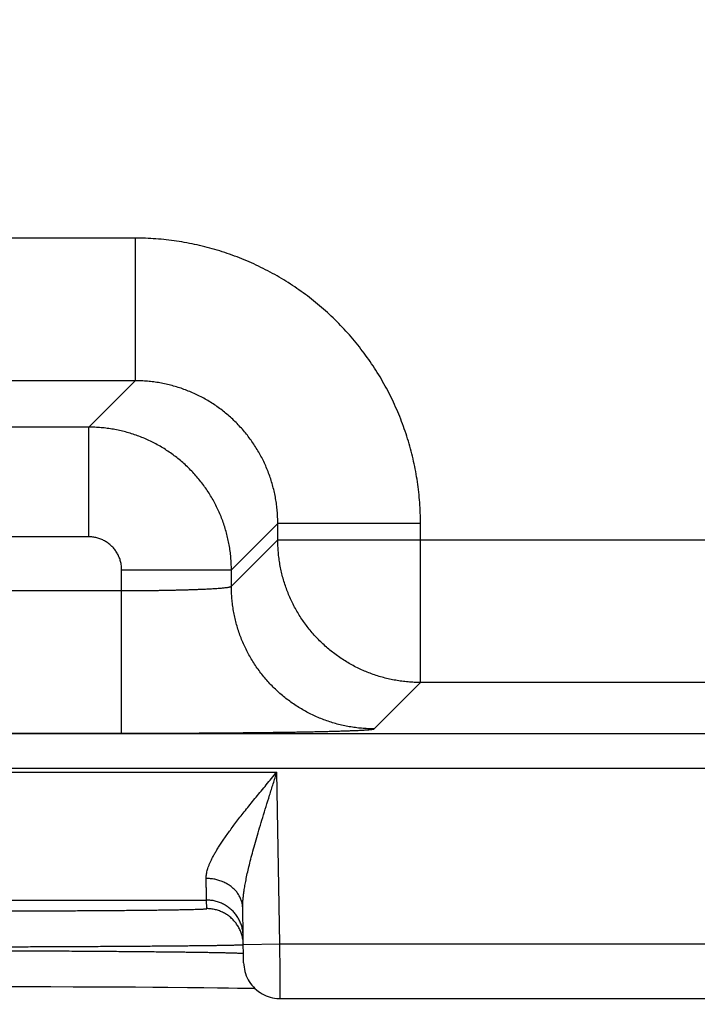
# Model space of a CAD drawing. Header units: inches. Extents: x 0 to 34, y 0 to 22.
# Tile 93 of 111: x 23.144 to 23.515, y 14.686 to 15.225. Entities that reach past the tile are written whole.
import ezdxf

# ---------------------------------------------------------------- set-up
doc = ezdxf.new("R2010")
doc.units = ezdxf.units.IN
doc.header["$LTSCALE"] = 1.87
doc.header["$MEASUREMENT"] = 0
doc.layers.get('0').update_dxf_attribs({"linetype": 'CONTINUOUS'})
doc.layers.add('DIMENSIONS', color=7, linetype='CONTINUOUS')
doc.styles.get("Standard").update_dxf_attribs({"font": 'txt', "width": 0.8})
doc.dimstyles.new('DIMSTYLE_1', dxfattribs={"dimtxt": 0.125, "dimasz": 0.18, "dimexe": 0.18, "dimexo": 0.0625, "dimgap": 0.09, "dimtad": 0, "dimtih": 1, "dimtoh": 1, "dimdec": 3, "dimzin": 4, "dimdsep": 46, "dimtxsty": 'STANDARD', "dimblk": '_FILLED', "dimblk1": '_FILLED', "dimblk2": '_FILLED', "dimcen": 0.09, "dimadec": 0, "dimazin": 0, "dimtp": 0.01, "dimtm": 0.01, "dimtfac": 1, "dimtdec": 3, "dimtofl": 0, "dimtmove": 0, "dimatfit": 3, "dimldrblk": '_FILLED', "dimfxl": 1, "dimtolj": 1, "dimtzin": 4, "dimarcsym": 0})

# ---------------------------------------------------------------- blocks, each defined once
blk = doc.blocks.new('_FILLED')
at = {"color": 0, "linetype": 'BYBLOCK'}
blk.add_solid([(0, 0), (-1, 0.1736), (-1, -0.1736)], dxfattribs=at)
blk = doc.blocks.new('*D16')
at = {"layer": 'DIMENSIONS', "color": 2, "linetype": 'CONTINUOUS'}
for p, q in [((23.03834, 15.50721), (23.03834, 13.06447)), ((23.96834, 15.50721), (23.96834, 13.06447)), ((23.03834, 13.18947), (22.67834, 13.18947)), ((23.96834, 13.18947), (24.32834, 13.18947))]:
    blk.add_line(p, q, dxfattribs=at)
at = {"layer": 'DIMENSIONS', "color": 2, "linetype": 'CONTINUOUS', "xscale": 0.18, "yscale": 0.18, "zscale": 0.18}
blk.add_blockref('_FILLED', (23.03834, 13.18947), dxfattribs=at)
at = {"layer": 'DIMENSIONS', "color": 2, "linetype": 'CONTINUOUS', "xscale": 0.18, "yscale": 0.18, "zscale": 0.18, "rotation": 180}
blk.add_blockref('_FILLED', (23.96834, 13.18947), dxfattribs=at)
at = {"layer": 'DIMENSIONS', "color": 2, "linetype": 'CONTINUOUS', "width": 0.8}
for s, p in [('.930', (23.15634, 13.12697)), ('[', (23.15634, 12.93947)), (']', (23.75634, 12.93947)), ('23.62', (23.25634, 12.93947))]:
    blk.add_text(s, height=0.125, dxfattribs=at).set_placement(p)

msp = doc.modelspace()

# ---------------------------------------------------------------- linework, layer by layer
at = {"color": 7, "linetype": 'CONTINUOUS'}
for p, q in [((23.2075, 15.10534), (23.05719, 15.10534)), ((23.2075, 15.10534), (23.2075, 15.02735)), ((23.2075, 15.02735), (23.05719, 15.02735)), ((23.2075, 15.02735), (23.18213, 15.00198)), ((23.18213, 15.00198), (23.08255, 15.00198)), ((23.18213, 14.94199), (23.18213, 15.00198)), ((23.28549, 14.94936), (23.26012, 14.92399)), ((23.36347, 14.94936), (23.28549, 14.94936)), ((23.28549, 14.94034), (23.28549, 14.94936)), ((23.36347, 14.86235), (23.36347, 14.94936)), ((23.18213, 14.94199), (23.08255, 14.94199)), ((23.26012, 14.91497), (23.28549, 14.94034)), ((23.28549, 14.94034), (23.9092, 14.94034)), ((23.20012, 14.92399), (23.26012, 14.92399)), ((23.20012, 14.83462), (23.20012, 14.92399)), ((23.26012, 14.91497), (23.26012, 14.92399)), ((23.06456, 14.9126), (23.20012, 14.9126)), ((23.3381, 14.83698), (23.36347, 14.86235)), ((23.83121, 14.86235), (23.36347, 14.86235)), ((20.65466, 14.83453), (24.32503, 14.83453)), ((23.06456, 14.83462), (23.20012, 14.83462)), ((20.65466, 14.81554), (24.32503, 14.81554)), ((22.60767, 14.81336), (23.28501, 14.81336)), ((23.28665, 14.71947), (23.28501, 14.81336)), ((22.6461, 14.74337), (23.24658, 14.74337)), ((23.24666, 14.73869), (23.24658, 14.74337)), ((23.26683, 14.70912), (23.26631, 14.73888)), ((23.26666, 14.71912), (23.28665, 14.71947)), ((23.28665, 14.71947), (23.53603, 14.71947)), ((23.13594, 14.69611), (23.14878, 14.69609)), ((23.14878, 14.69609), (23.16136, 14.69605)), ((23.16136, 14.69605), (23.17364, 14.69601)), ((23.17364, 14.69601), (23.18553, 14.69596)), ((23.18553, 14.69596), (23.19704, 14.6959)), ((23.19704, 14.6959), (23.2078, 14.69584)), ((23.2078, 14.69584), (23.21726, 14.69577)), ((23.21726, 14.69577), (23.22547, 14.69571)), ((23.22547, 14.69571), (23.23611, 14.69562)), ((23.23611, 14.69562), (23.24512, 14.69553)), ((23.24512, 14.69553), (23.25256, 14.69544)), ((23.25256, 14.69544), (23.25858, 14.69536)), ((23.25858, 14.69536), (23.26352, 14.69528)), ((23.26352, 14.69528), (23.26765, 14.69521)), ((23.26765, 14.69521), (23.27111, 14.69515)), ((23.27111, 14.69515), (23.27292, 14.69511)), ((23.28683, 14.68947), (23.53585, 14.68947))]:
    msp.add_line(p, q, dxfattribs=at)
msp.add_lwpolyline([(23.26683, 14.70912), (23.26689, 14.70791), (23.26702, 14.7067), (23.26723, 14.7055), (23.2675, 14.70431), (23.26785, 14.70315), (23.26827, 14.70201), (23.26876, 14.70089), (23.26932, 14.69981), (23.26993, 14.69876), (23.27062, 14.69776), (23.27136, 14.69679), (23.27216, 14.69588), (23.27301, 14.69501), (23.27392, 14.6942), (23.27487, 14.69344), (23.27586, 14.69274), (23.2769, 14.69211), (23.27797, 14.69154), (23.27908, 14.69103), (23.28022, 14.6906), (23.28138, 14.69023), (23.28256, 14.68993), (23.28375, 14.68971), (23.28496, 14.68956), (23.28617, 14.68948), (23.28683, 14.68947)], dxfattribs=at)
for points, knots in [([(23.36347, 14.94936), (23.36347, 14.95126), (23.3634, 14.95506), (23.36309, 14.96075), (23.36257, 14.96643), (23.36185, 14.97208), (23.36091, 14.97771), (23.35977, 14.98329), (23.35843, 14.98883), (23.35689, 14.99432), (23.35515, 14.99974), (23.35321, 15.00511), (23.35108, 15.01039), (23.34875, 15.0156), (23.34624, 15.02072), (23.34354, 15.02573), (23.34066, 15.03065), (23.3376, 15.03546), (23.33437, 15.04015), (23.33097, 15.04473), (23.32741, 15.04917), (23.32368, 15.05349), (23.3198, 15.05766), (23.31577, 15.06169), (23.3116, 15.06557), (23.30728, 15.06929), (23.30284, 15.07286), (23.29826, 15.07626), (23.29357, 15.07949), (23.28875, 15.08255), (23.28384, 15.08542), (23.27882, 15.08812), (23.2737, 15.09063), (23.2685, 15.09296), (23.26321, 15.09509), (23.25784, 15.09703), (23.25241, 15.09877), (23.24693, 15.10031), (23.24139, 15.10165), (23.2358, 15.10279), (23.23018, 15.10372), (23.22453, 15.10444), (23.21886, 15.10496), (23.21318, 15.10527), (23.20939, 15.10534), (23.2075, 15.10534)], [0, 0, 0, 0, 0.02325, 0.046512, 0.069779, 0.093044, 0.116305, 0.13956, 0.162813, 0.186066, 0.209325, 0.232597, 0.255874, 0.279144, 0.302401, 0.325651, 0.348904, 0.37216, 0.395416, 0.41867, 0.441923, 0.465173, 0.488427, 0.511688, 0.534953, 0.558213, 0.581463, 0.604713, 0.627975, 0.651244, 0.674505, 0.697754, 0.721003, 0.744267, 0.767542, 0.790816, 0.814083, 0.837342, 0.860594, 0.883846, 0.907105, 0.930364, 0.95361, 0.976827, 1, 1, 1, 1]), ([(23.28549, 14.94936), (23.28549, 14.9505), (23.28544, 14.95277), (23.28521, 14.95617), (23.28484, 14.95956), (23.28433, 14.96292), (23.28366, 14.96626), (23.28285, 14.96957), (23.2819, 14.97284), (23.28081, 14.97607), (23.27957, 14.97924), (23.2782, 14.98236), (23.2767, 14.98541), (23.27506, 14.98839), (23.2733, 14.9913), (23.27141, 14.99412), (23.2694, 14.99687), (23.26727, 14.99952), (23.26503, 15.00207), (23.26268, 15.00453), (23.26022, 15.00688), (23.25766, 15.00913), (23.25501, 15.01126), (23.25227, 15.01327), (23.24944, 15.01516), (23.24653, 15.01693), (23.24354, 15.01856), (23.24049, 15.02007), (23.23737, 15.02144), (23.2342, 15.02267), (23.23098, 15.02377), (23.22771, 15.02472), (23.2244, 15.02553), (23.22106, 15.02619), (23.21769, 15.02671), (23.2143, 15.02708), (23.2109, 15.0273), (23.20863, 15.02735), (23.2075, 15.02735)], [0, 0, 0, 0, 0.027801, 0.055606, 0.083409, 0.11121, 0.139007, 0.166801, 0.194591, 0.222378, 0.25016, 0.277931, 0.30569, 0.333443, 0.361197, 0.388949, 0.416694, 0.444435, 0.472175, 0.499921, 0.527681, 0.555445, 0.583207, 0.610971, 0.638742, 0.666518, 0.694294, 0.722069, 0.749843, 0.77762, 0.805403, 0.833194, 0.860989, 0.888789, 0.916591, 0.944395, 0.972199, 1, 1, 1, 1]), ([(23.26012, 14.92399), (23.26012, 14.92513), (23.26007, 14.9274), (23.25984, 14.9308), (23.25947, 14.93418), (23.25895, 14.93755), (23.25829, 14.94088), (23.25748, 14.94419), (23.25652, 14.94746), (23.25543, 14.95068), (23.25419, 14.95386), (23.25282, 14.95697), (23.25131, 14.96002), (23.24968, 14.96301), (23.24791, 14.96591), (23.24602, 14.96874), (23.24401, 14.97148), (23.24188, 14.97414), (23.23964, 14.97669), (23.23728, 14.97915), (23.23483, 14.9815), (23.23227, 14.98375), (23.22961, 14.98588), (23.22687, 14.98789), (23.22404, 14.98978), (23.22113, 14.99155), (23.21814, 14.99319), (23.21509, 14.99469), (23.21197, 14.99607), (23.2088, 14.9973), (23.20558, 14.99839), (23.20231, 14.99935), (23.199, 15.00016), (23.19566, 15.00082), (23.1923, 15.00134), (23.18892, 15.00171), (23.18553, 15.00193), (23.18326, 15.00198), (23.18213, 15.00198)], [0, 0, 0, 0, 0.027792, 0.055584, 0.083373, 0.11116, 0.138947, 0.166736, 0.194523, 0.222308, 0.250095, 0.277886, 0.305671, 0.333438, 0.361191, 0.388942, 0.416697, 0.44446, 0.47223, 0.500001, 0.527768, 0.555539, 0.58332, 0.611108, 0.638896, 0.666681, 0.69447, 0.722264, 0.750056, 0.777841, 0.805622, 0.833408, 0.861192, 0.888964, 0.916724, 0.944479, 0.972236, 1, 1, 1, 1]), ([(23.20012, 14.92399), (23.20012, 14.92437), (23.2001, 14.92511), (23.2, 14.92623), (23.19982, 14.92735), (23.19958, 14.92845), (23.19926, 14.92954), (23.19888, 14.93061), (23.19843, 14.93165), (23.19791, 14.93266), (23.19734, 14.93364), (23.1967, 14.93457), (23.19601, 14.93547), (23.19526, 14.93632), (23.19446, 14.93712), (23.19361, 14.93787), (23.19271, 14.93857), (23.19177, 14.9392), (23.1908, 14.93978), (23.18979, 14.94029), (23.18875, 14.94074), (23.18768, 14.94113), (23.18659, 14.94144), (23.18548, 14.94169), (23.18437, 14.94186), (23.18325, 14.94197), (23.1825, 14.94199), (23.18213, 14.94199)], [0, 0, 0, 0, 0.039555, 0.079331, 0.11927, 0.159318, 0.199425, 0.23954, 0.27962, 0.319663, 0.359694, 0.399734, 0.439792, 0.479863, 0.51994, 0.560017, 0.600085, 0.640135, 0.680172, 0.720225, 0.760321, 0.80046, 0.840595, 0.880671, 0.920633, 0.960429, 1, 1, 1, 1]), ([(23.36347, 14.86235), (23.36234, 14.86235), (23.36007, 14.8624), (23.35667, 14.86263), (23.35329, 14.863), (23.34993, 14.86352), (23.34659, 14.86418), (23.34328, 14.86499), (23.34002, 14.86594), (23.33679, 14.86704), (23.33362, 14.86827), (23.33051, 14.86964), (23.32745, 14.87115), (23.32447, 14.87279), (23.32156, 14.87455), (23.31873, 14.87645), (23.31599, 14.87846), (23.31333, 14.88059), (23.31077, 14.88283), (23.30831, 14.88519), (23.30596, 14.88765), (23.30372, 14.89021), (23.30159, 14.89286), (23.29957, 14.89561), (23.29768, 14.89844), (23.29592, 14.90135), (23.29428, 14.90433), (23.29277, 14.90738), (23.2914, 14.9105), (23.29017, 14.91367), (23.28907, 14.91689), (23.28812, 14.92016), (23.28731, 14.92347), (23.28665, 14.9268), (23.28613, 14.93017), (23.28576, 14.93355), (23.28554, 14.93694), (23.28549, 14.93921), (23.28549, 14.94034)], [0, 0, 0, 0, 0.027778, 0.055556, 0.083335, 0.111114, 0.138893, 0.166673, 0.194453, 0.222233, 0.250014, 0.277795, 0.305576, 0.333357, 0.361139, 0.38892, 0.416702, 0.444484, 0.472265, 0.500047, 0.527829, 0.555611, 0.583392, 0.611174, 0.638955, 0.666735, 0.694518, 0.722299, 0.750078, 0.777857, 0.805635, 0.833415, 0.861198, 0.888978, 0.916748, 0.944506, 0.972255, 1, 1, 1, 1]), ([(23.20012, 14.9126), (23.20104, 14.9126), (23.20286, 14.91261), (23.20559, 14.91261), (23.20831, 14.91262), (23.21101, 14.91264), (23.21369, 14.91266), (23.21634, 14.91269), (23.21896, 14.91272), (23.22153, 14.91276), (23.22407, 14.9128), (23.22655, 14.91285), (23.22898, 14.9129), (23.23135, 14.91295), (23.23365, 14.91301), (23.23589, 14.91308), (23.23805, 14.91314), (23.24013, 14.91322), (23.24213, 14.91329), (23.24404, 14.91337), (23.24586, 14.91345), (23.24758, 14.91354), (23.24921, 14.91363), (23.25073, 14.91372), (23.25214, 14.91381), (23.25345, 14.91391), (23.25465, 14.914), (23.25573, 14.91411), (23.2567, 14.91421), (23.25755, 14.91431), (23.25828, 14.91442), (23.25889, 14.91452), (23.25937, 14.91463), (23.25974, 14.91473), (23.25998, 14.91483), (23.26009, 14.91492), (23.26012, 14.91497)], [0, 0, 0, 0, 0.045499, 0.090898, 0.136107, 0.181041, 0.225612, 0.269722, 0.313271, 0.356167, 0.398325, 0.439658, 0.480076, 0.519496, 0.557842, 0.595035, 0.630991, 0.665634, 0.698895, 0.730707, 0.761002, 0.789712, 0.81678, 0.842151, 0.865772, 0.887593, 0.907569, 0.925664, 0.941841, 0.956068, 0.968317, 0.978571, 0.986823, 0.993083, 0.997405, 1, 1, 1, 1]), ([(23.3381, 14.83698), (23.33697, 14.83698), (23.3347, 14.83703), (23.33131, 14.83726), (23.32792, 14.83763), (23.32456, 14.83815), (23.32122, 14.83881), (23.31792, 14.83962), (23.31465, 14.84057), (23.31143, 14.84167), (23.30825, 14.8429), (23.30514, 14.84427), (23.30209, 14.84578), (23.2991, 14.84742), (23.29619, 14.84918), (23.29336, 14.85107), (23.29062, 14.85309), (23.28797, 14.85522), (23.28541, 14.85746), (23.28295, 14.85982), (23.28059, 14.86227), (23.27835, 14.86483), (23.27622, 14.86749), (23.27421, 14.87023), (23.27232, 14.87306), (23.27055, 14.87597), (23.26891, 14.87895), (23.26741, 14.88201), (23.26604, 14.88512), (23.2648, 14.88829), (23.26371, 14.89152), (23.26275, 14.89478), (23.26194, 14.89809), (23.26128, 14.90143), (23.26076, 14.90479), (23.26039, 14.90817), (23.26017, 14.91157), (23.26012, 14.91384), (23.26012, 14.91497)], [0, 0, 0, 0, 0.027775, 0.055551, 0.083327, 0.111104, 0.138881, 0.166658, 0.194436, 0.222213, 0.249992, 0.27777, 0.305549, 0.333327, 0.361106, 0.388885, 0.416665, 0.444444, 0.472223, 0.500003, 0.527782, 0.555561, 0.58334, 0.61112, 0.638898, 0.666677, 0.694456, 0.722234, 0.750012, 0.77779, 0.805567, 0.833344, 0.861121, 0.888898, 0.916674, 0.94445, 0.972225, 1, 1, 1, 1]), ([(23.20012, 14.83462), (23.20186, 14.83462), (23.20533, 14.83462), (23.21053, 14.83462), (23.21573, 14.83463), (23.22091, 14.83464), (23.22606, 14.83466), (23.23117, 14.83468), (23.23623, 14.8347), (23.24125, 14.83472), (23.24621, 14.83475), (23.25111, 14.83479), (23.25593, 14.83482), (23.26067, 14.83486), (23.26532, 14.8349), (23.26988, 14.83494), (23.27433, 14.83499), (23.27869, 14.83504), (23.28292, 14.8351), (23.28705, 14.83515), (23.29104, 14.83521), (23.29491, 14.83527), (23.29863, 14.83534), (23.30222, 14.8354), (23.30566, 14.83547), (23.30895, 14.83554), (23.31209, 14.83561), (23.31506, 14.83569), (23.31787, 14.83577), (23.3205, 14.83585), (23.32297, 14.83593), (23.32526, 14.83601), (23.32737, 14.83609), (23.32929, 14.83617), (23.33103, 14.83626), (23.33259, 14.83635), (23.33395, 14.83643), (23.33512, 14.83652), (23.3361, 14.83661), (23.33688, 14.8367), (23.33747, 14.83678), (23.33785, 14.83687), (23.33805, 14.83693), (23.3381, 14.83698)], [0, 0, 0, 0, 0.037696, 0.075415, 0.113078, 0.150605, 0.187924, 0.224964, 0.261683, 0.298042, 0.33399, 0.369462, 0.404398, 0.438746, 0.47246, 0.505492, 0.537801, 0.569342, 0.600069, 0.629934, 0.658891, 0.686902, 0.713931, 0.739939, 0.764885, 0.788728, 0.811435, 0.83298, 0.853332, 0.872461, 0.890334, 0.906927, 0.922222, 0.936202, 0.94884, 0.960113, 0.970005, 0.978507, 0.985613, 0.991312, 0.995598, 0.998476, 1, 1, 1, 1]), ([(23.24632, 14.75516), (23.24631, 14.75548), (23.24632, 14.75616), (23.24643, 14.7572), (23.24662, 14.7583), (23.24691, 14.75949), (23.24729, 14.76075), (23.24777, 14.7621), (23.24837, 14.76355), (23.24907, 14.76509), (23.2499, 14.76675), (23.25086, 14.76851), (23.25195, 14.77039), (23.25318, 14.7724), (23.25455, 14.77453), (23.25608, 14.7768), (23.25776, 14.7792), (23.25959, 14.78174), (23.26158, 14.78442), (23.26372, 14.78723), (23.26601, 14.79017), (23.26843, 14.79323), (23.27099, 14.7964), (23.27365, 14.79967), (23.27641, 14.80302), (23.27923, 14.80643), (23.28211, 14.80988), (23.28404, 14.8122), (23.28501, 14.81336)], [0, 0, 0, 0, 0.013767, 0.02849, 0.044343, 0.061496, 0.080115, 0.100365, 0.122402, 0.146375, 0.172446, 0.200769, 0.231483, 0.26472, 0.300604, 0.339231, 0.380672, 0.424982, 0.472158, 0.522156, 0.574897, 0.630217, 0.687914, 0.747698, 0.80919, 0.871994, 0.935726, 1, 1, 1, 1]), ([(23.26631, 14.73888), (23.2663, 14.73947), (23.26631, 14.74071), (23.26641, 14.74267), (23.26659, 14.74484), (23.26688, 14.74726), (23.26728, 14.74994), (23.26781, 14.7529), (23.26846, 14.75617), (23.26926, 14.75977), (23.27021, 14.76371), (23.27131, 14.768), (23.27257, 14.77265), (23.27399, 14.77766), (23.27556, 14.78301), (23.27726, 14.78866), (23.27909, 14.79459), (23.28101, 14.80072), (23.28299, 14.80701), (23.28434, 14.81123), (23.28501, 14.81336)], [0, 0, 0, 0, 0.022884, 0.048266, 0.076504, 0.107952, 0.142988, 0.181957, 0.225166, 0.272912, 0.32545, 0.382981, 0.445586, 0.513225, 0.585692, 0.6626, 0.74338, 0.827177, 0.913025, 1, 1, 1, 1]), ([(23.24658, 14.74337), (23.24658, 14.7434), (23.24658, 14.74351), (23.24657, 14.74374), (23.24656, 14.74412), (23.24655, 14.74463), (23.24654, 14.74528), (23.24652, 14.74607), (23.2465, 14.74699), (23.24647, 14.74804), (23.24645, 14.74922), (23.24642, 14.75053), (23.24639, 14.75196), (23.24635, 14.75352), (23.24633, 14.7546), (23.24632, 14.75516)], [0, 0, 0, 0, 0.008221, 0.028243, 0.060025, 0.103511, 0.158627, 0.22527, 0.303301, 0.392555, 0.49284, 0.603947, 0.725669, 0.857773, 1, 1, 1, 1]), ([(23.26631, 14.73888), (23.26631, 14.73921), (23.26627, 14.73987), (23.26615, 14.74086), (23.26595, 14.74185), (23.26568, 14.74282), (23.26535, 14.74377), (23.26494, 14.74471), (23.26447, 14.74562), (23.26394, 14.74651), (23.26334, 14.74737), (23.26268, 14.7482), (23.26196, 14.74899), (23.26118, 14.74974), (23.26036, 14.75046), (23.25948, 14.75113), (23.25855, 14.75176), (23.25759, 14.75234), (23.25658, 14.75287), (23.25553, 14.75335), (23.25445, 14.75377), (23.25334, 14.75415), (23.25221, 14.75446), (23.25106, 14.75472), (23.24989, 14.75492), (23.2487, 14.75506), (23.24751, 14.75515), (23.24671, 14.75516), (23.24632, 14.75516)], [0, 0, 0, 0, 0.034885, 0.069825, 0.104875, 0.140088, 0.175513, 0.211196, 0.247177, 0.283491, 0.32017, 0.357237, 0.39471, 0.4326, 0.470912, 0.509646, 0.548795, 0.588346, 0.628282, 0.66858, 0.709212, 0.750149, 0.791354, 0.83279, 0.874416, 0.916189, 0.958066, 1, 1, 1, 1]), ([(23.26658, 14.72372), (23.26657, 14.72411), (23.26653, 14.72491), (23.2664, 14.7261), (23.26621, 14.72728), (23.26594, 14.72844), (23.2656, 14.72959), (23.26519, 14.73071), (23.26472, 14.73181), (23.26419, 14.73288), (23.26359, 14.73391), (23.26293, 14.73491), (23.26221, 14.73587), (23.26143, 14.73678), (23.26061, 14.73764), (23.25973, 14.73845), (23.2588, 14.73921), (23.25784, 14.73991), (23.25683, 14.74055), (23.25578, 14.74113), (23.25471, 14.74165), (23.2536, 14.74211), (23.25247, 14.74249), (23.25132, 14.74281), (23.25015, 14.74306), (23.24897, 14.74323), (23.24777, 14.74334), (23.24698, 14.74337), (23.24658, 14.74337)], [0, 0, 0, 0, 0.038462, 0.076923, 0.115385, 0.153847, 0.192308, 0.23077, 0.269232, 0.307693, 0.346155, 0.384616, 0.423078, 0.461539, 0.500001, 0.538462, 0.576924, 0.615385, 0.653847, 0.692308, 0.73077, 0.769231, 0.807693, 0.846154, 0.884616, 0.923077, 0.961539, 1, 1, 1, 1]), ([(23.09671, 14.73738), (23.09853, 14.73738), (23.10219, 14.73738), (23.10766, 14.73738), (23.11312, 14.73739), (23.11855, 14.73739), (23.12395, 14.7374), (23.12931, 14.73741), (23.13463, 14.73742), (23.1399, 14.73743), (23.14512, 14.73745), (23.15027, 14.73746), (23.15534, 14.73748), (23.16034, 14.7375), (23.16526, 14.73752), (23.17008, 14.73754), (23.1748, 14.73757), (23.17942, 14.73759), (23.18393, 14.73762), (23.18832, 14.73765), (23.19259, 14.73768), (23.19674, 14.73771), (23.20075, 14.73774), (23.20462, 14.73778), (23.20834, 14.73781), (23.21192, 14.73785), (23.21535, 14.73789), (23.21861, 14.73792), (23.22172, 14.73796), (23.22465, 14.738), (23.22742, 14.73804), (23.23001, 14.73809), (23.23242, 14.73813), (23.23466, 14.73817), (23.23671, 14.73822), (23.23857, 14.73826), (23.24024, 14.73831), (23.24172, 14.73835), (23.24301, 14.7384), (23.2441, 14.73844), (23.245, 14.73849), (23.24569, 14.73854), (23.24622, 14.73857), (23.24646, 14.73863), (23.24666, 14.73865), (23.24666, 14.73869)], [0, 0, 0, 0, 0.036563, 0.073065, 0.109457, 0.14569, 0.181718, 0.217497, 0.252983, 0.288135, 0.322908, 0.357259, 0.391136, 0.424487, 0.457263, 0.489424, 0.520931, 0.551745, 0.581824, 0.611127, 0.639615, 0.667249, 0.693993, 0.719813, 0.744675, 0.768543, 0.791383, 0.813168, 0.833871, 0.853463, 0.871916, 0.889203, 0.905305, 0.920206, 0.933882, 0.946312, 0.957475, 0.967357, 0.97595, 0.983243, 0.989228, 0.993893, 0.997237, 0.99926, 1, 1, 1, 1]), ([(23.26666, 14.71912), (23.26665, 14.71949), (23.26661, 14.72026), (23.26649, 14.72142), (23.26629, 14.7226), (23.26602, 14.72376), (23.26568, 14.72491), (23.26528, 14.72603), (23.2648, 14.72713), (23.26427, 14.7282), (23.26367, 14.72923), (23.26301, 14.73023), (23.26229, 14.73119), (23.26152, 14.7321), (23.26069, 14.73296), (23.25981, 14.73377), (23.25889, 14.73453), (23.25792, 14.73523), (23.25691, 14.73587), (23.25587, 14.73646), (23.25479, 14.73697), (23.25368, 14.73743), (23.25255, 14.73781), (23.2514, 14.73813), (23.25023, 14.73838), (23.24905, 14.73856), (23.24786, 14.73866), (23.24706, 14.73869), (23.24666, 14.73869)], [0, 0, 0, 0, 0.035823, 0.074389, 0.112956, 0.151522, 0.190088, 0.228655, 0.267221, 0.305788, 0.344355, 0.382921, 0.421488, 0.460055, 0.498622, 0.537189, 0.575757, 0.614324, 0.652891, 0.691459, 0.730026, 0.768594, 0.807161, 0.845729, 0.884297, 0.922865, 0.961432, 1, 1, 1, 1]), ([(23.09671, 14.71773), (23.09873, 14.71773), (23.10278, 14.71774), (23.10883, 14.71775), (23.11488, 14.71777), (23.1209, 14.71779), (23.12688, 14.7178), (23.13283, 14.71782), (23.13874, 14.71784), (23.14459, 14.71786), (23.15038, 14.71789), (23.1561, 14.71791), (23.16174, 14.71793), (23.1673, 14.71796), (23.17277, 14.71798), (23.17814, 14.71801), (23.18341, 14.71804), (23.18857, 14.71807), (23.19361, 14.7181), (23.19852, 14.71813), (23.20331, 14.71816), (23.20796, 14.71819), (23.21247, 14.71822), (23.21683, 14.71825), (23.22104, 14.71829), (23.22509, 14.71832), (23.22898, 14.71836), (23.2327, 14.71839), (23.23624, 14.71843), (23.23961, 14.71846), (23.2428, 14.7185), (23.2458, 14.71853), (23.24861, 14.71857), (23.25123, 14.7186), (23.25365, 14.71864), (23.25587, 14.71868), (23.25789, 14.71871), (23.2597, 14.71875), (23.26131, 14.71879), (23.2627, 14.71882), (23.26389, 14.71886), (23.26486, 14.71889), (23.2656, 14.71893), (23.26618, 14.71895), (23.26641, 14.719), (23.26655, 14.719)], [0, 0, 0, 0, 0.035745, 0.071435, 0.107027, 0.142477, 0.177744, 0.212786, 0.247555, 0.282008, 0.316102, 0.349794, 0.383039, 0.415791, 0.448004, 0.479641, 0.510669, 0.541047, 0.570735, 0.599692, 0.627883, 0.655274, 0.681832, 0.707524, 0.732317, 0.756177, 0.779075, 0.80098, 0.821867, 0.841711, 0.860484, 0.878159, 0.894716, 0.910135, 0.924399, 0.937486, 0.949378, 0.960059, 0.969515, 0.977736, 0.984711, 0.99043, 0.994887, 0.998078, 1, 1, 1, 1]), ([(23.09674, 14.7158), (23.09876, 14.7158), (23.10281, 14.71579), (23.10887, 14.71577), (23.11491, 14.71576), (23.12093, 14.71574), (23.12692, 14.71572), (23.13287, 14.7157), (23.13878, 14.71567), (23.14463, 14.71565), (23.15042, 14.71562), (23.15614, 14.7156), (23.16179, 14.71557), (23.16735, 14.71554), (23.17282, 14.71551), (23.1782, 14.71547), (23.18347, 14.71544), (23.18862, 14.7154), (23.19367, 14.71537), (23.19858, 14.71533), (23.20337, 14.71529), (23.20802, 14.71525), (23.21253, 14.71521), (23.21689, 14.71517), (23.2211, 14.71513), (23.22516, 14.71509), (23.22904, 14.71504), (23.23276, 14.715), (23.23631, 14.71495), (23.23968, 14.71491), (23.24287, 14.71486), (23.24587, 14.71481), (23.24868, 14.71477), (23.2513, 14.71472), (23.25372, 14.71467), (23.25595, 14.71462), (23.25797, 14.71458), (23.25978, 14.71453), (23.26139, 14.71448), (23.26278, 14.71443), (23.26397, 14.71438), (23.26494, 14.71434), (23.26568, 14.71429), (23.26626, 14.71426), (23.26649, 14.7142), (23.26663, 14.71419)], [0, 0, 0, 0, 0.035719, 0.071398, 0.106986, 0.142438, 0.177708, 0.21275, 0.24752, 0.281976, 0.316073, 0.349763, 0.382999, 0.415742, 0.447957, 0.479602, 0.510632, 0.541005, 0.570687, 0.599644, 0.627837, 0.655229, 0.681783, 0.707467, 0.732251, 0.756105, 0.779002, 0.80091, 0.821799, 0.84164, 0.86041, 0.878088, 0.89465, 0.910071, 0.924333, 0.937419, 0.949313, 0.959999, 0.969461, 0.977687, 0.984668, 0.990395, 0.994861, 0.998063, 1, 1, 1, 1]), ([(23.28683, 14.68947), (23.28683, 14.68947), (23.28683, 14.68957), (23.28683, 14.68962), (23.28683, 14.68987), (23.28682, 14.69015), (23.28682, 14.69054), (23.28682, 14.691), (23.28682, 14.69156), (23.28681, 14.69219), (23.28681, 14.69291), (23.2868, 14.6937), (23.2868, 14.69458), (23.28679, 14.69552), (23.28679, 14.69654), (23.28678, 14.69763), (23.28677, 14.69878), (23.28677, 14.69999), (23.28676, 14.70125), (23.28675, 14.70258), (23.28674, 14.70395), (23.28674, 14.70537), (23.28673, 14.70683), (23.28672, 14.70832), (23.28671, 14.70985), (23.2867, 14.71141), (23.28669, 14.71299), (23.28668, 14.7146), (23.28667, 14.71621), (23.28666, 14.71784), (23.28666, 14.71893), (23.28665, 14.71947)], [0, 0, 0, 0, 0.000689, 0.00465, 0.011565, 0.021417, 0.034174, 0.049795, 0.068239, 0.089461, 0.113397, 0.139967, 0.169085, 0.200672, 0.234641, 0.270879, 0.309261, 0.349667, 0.391996, 0.436136, 0.481947, 0.529276, 0.577982, 0.627931, 0.678984, 0.730998, 0.783826, 0.837307, 0.891276, 0.945565, 1, 1, 1, 1])]:
    msp.add_open_spline(points, degree=3, knots=knots, dxfattribs=at)
for points in [[(23.26655, 14.719), (23.2666, 14.719), (23.26666, 14.719), (23.26666, 14.71904)], [(23.26666, 14.71904), (23.26666, 14.71906), (23.26666, 14.71909), (23.26666, 14.71912)], [(23.26663, 14.71419), (23.26669, 14.71419), (23.26674, 14.71418), (23.26674, 14.71414)]]:
    msp.add_open_spline(points, degree=3, dxfattribs=at)

# ---------------------------------------------------------------- dimensions: what is measured, and where the dimension line sits
at = {"layer": 'DIMENSIONS', "color": 2, "linetype": 'CONTINUOUS'}
dim = msp.add_linear_dim(base=(23.03834, 13.18947), p1=(23.96834, 15.50721), p2=(23.03834, 15.50721), angle=180, dimstyle='DIMSTYLE_1', dxfattribs=at)
dim.commit()
dim.dimension.update_dxf_attribs({"geometry": '*D16', "text_midpoint": (23.50634, 13.09572), "dimtype": 160})

doc.saveas('drawing.dxf')
